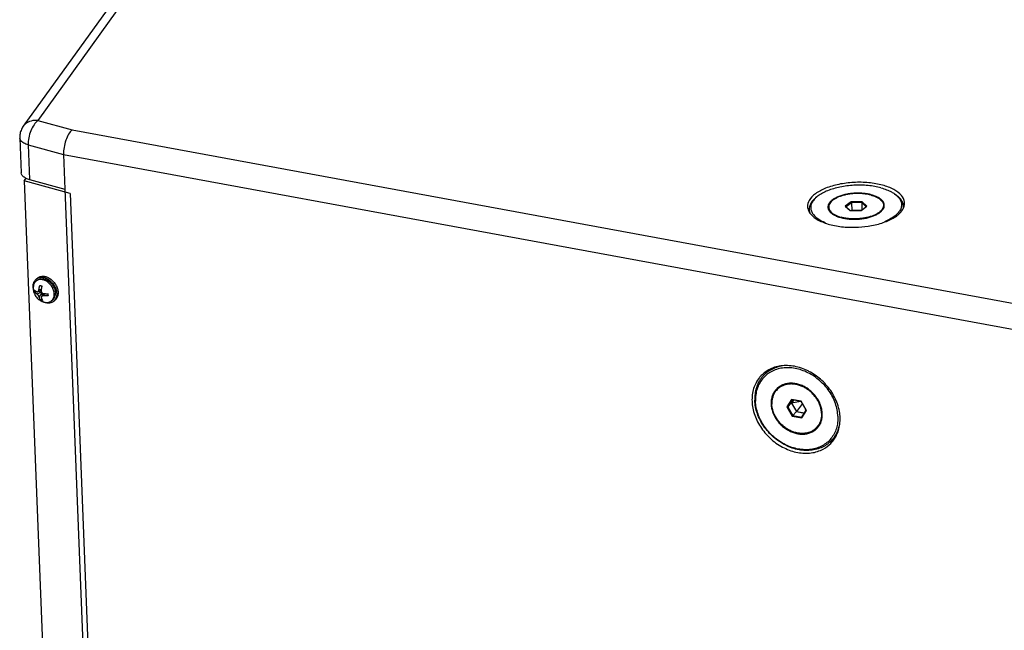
# Model space of a CAD drawing. Header units: inches. Extents: x -4 to 262, y 56 to 231.
# Tile 48 of 162: x 74 to 85, y 110 to 117. Entities that reach past the tile are written whole.
import ezdxf

# ---------------------------------------------------------------- set-up
doc = ezdxf.new("R2010")
doc.units = ezdxf.units.IN
doc.header["$LTSCALE"] = 1.2
doc.header["$MEASUREMENT"] = 0
doc.layers.get('0').update_dxf_attribs({"linetype": 'CONTINUOUS'})
for name, color, linetype in [('02___PRT_ALL_AXES', 7, 'CONTINUOUS'), ('3_ALL_AXES', 7, 'CONTINUOUS'), ('7_ALL_FEATURES', 7, 'CONTINUOUS')]:
    doc.layers.add(name, color=color, linetype=linetype)

msp = doc.modelspace()

# ---------------------------------------------------------------- linework, layer by layer
at = {"color": 7, "linetype": 'Continuous'}
for p, q in [((74.75688680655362, 115.0025401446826), (76.02819563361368, 82.47821846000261)), ((83.64372039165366, 114.8592414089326), (83.57661519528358, 114.8097257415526)), ((83.64765779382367, 114.8497010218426), (83.58502627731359, 114.8034863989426)), ((83.76620344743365, 114.8598791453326), (83.64372039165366, 114.8592414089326)), ((83.64372039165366, 114.8592414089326), (83.64765779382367, 114.8497010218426)), ((83.76197531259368, 114.8502962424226), (83.64765779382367, 114.8497010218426)), ((83.64765779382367, 114.8497010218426), (83.6510954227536, 114.7617550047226)), ((83.76620344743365, 114.8598791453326), (83.76197531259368, 114.8502962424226)), ((83.81336488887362, 114.8049384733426), (83.76197531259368, 114.8502962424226)), ((83.76197531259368, 114.8502962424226), (83.76513919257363, 114.7693536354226)), ((83.82158130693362, 114.8110012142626), (83.76620344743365, 114.8598791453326)), ((83.57661519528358, 114.8097257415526), (83.58502627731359, 114.8034863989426)), ((83.57661519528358, 114.8097257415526), (83.63199305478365, 114.7608478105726)), ((83.58502627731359, 114.8034863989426), (83.63332719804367, 114.7608547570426)), ((83.63199305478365, 114.7608478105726), (83.7544761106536, 114.7614855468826)), ((83.6510954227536, 114.7617550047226), (83.64999297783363, 114.7609415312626)), ((83.75557855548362, 114.7622990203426), (83.6510954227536, 114.7617550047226)), ((83.7544761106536, 114.7614855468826), (83.82158130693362, 114.8110012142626)), ((74.43598034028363, 113.9897496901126), (74.45147762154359, 114.0011848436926)), ((74.62532289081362, 113.7331466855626), (74.64082017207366, 113.7445818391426)), ((74.51854083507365, 113.7261103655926), (74.50986558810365, 113.7299666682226)), ((82.96823386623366, 112.6262336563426), (82.91630240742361, 112.5422477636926)), ((82.97517368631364, 112.6223283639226), (82.92670432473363, 112.5439415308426)), ((83.07946313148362, 112.6057496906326), (82.96823386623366, 112.6262336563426)), ((82.96823386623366, 112.6262336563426), (82.97517368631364, 112.6223283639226)), ((82.98893546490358, 112.6197939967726), (82.96851718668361, 112.5867726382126)), ((82.99078928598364, 112.6194525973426), (82.97037100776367, 112.5864312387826)), ((83.07898766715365, 112.6032099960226), (82.97517368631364, 112.6223283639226)), ((82.91630240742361, 112.5422477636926), (82.92670432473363, 112.5439415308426)), ((82.91630240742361, 112.5422477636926), (82.97560021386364, 112.4377779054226)), ((82.92670432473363, 112.5439415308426), (82.96851718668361, 112.5867726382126)), ((82.92670432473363, 112.5439415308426), (82.98204894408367, 112.4464363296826)), ((82.96851718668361, 112.5867726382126), (83.02386180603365, 112.4892674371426)), ((83.07164937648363, 112.6045614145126), (82.97037100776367, 112.5864312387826)), ((82.97037100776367, 112.5864312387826), (83.02472733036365, 112.4906672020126)), ((83.09197906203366, 112.5803219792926), (83.02472733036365, 112.4906672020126)), ((83.07946313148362, 112.6057496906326), (83.07898766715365, 112.6032099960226)), ((83.13433228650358, 112.5057047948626), (83.07898766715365, 112.6032099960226)), ((83.13876093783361, 112.5012798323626), (83.07946313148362, 112.6057496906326)), ((83.12259921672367, 112.5263759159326), (83.12525211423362, 112.4910199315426)), ((82.97560021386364, 112.4377779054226), (82.98204894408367, 112.4464363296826)), ((82.97560021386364, 112.4377779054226), (83.08682947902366, 112.4172939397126)), ((82.98204894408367, 112.4464363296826), (83.02386180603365, 112.4892674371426)), ((82.98204894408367, 112.4464363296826), (83.08586292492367, 112.4273179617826)), ((83.02386180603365, 112.4892674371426), (83.11391400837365, 112.4726834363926)), ((83.02472733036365, 112.4906672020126), (83.11477953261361, 112.4740832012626)), ((83.08586292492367, 112.4273179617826), (83.13433228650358, 112.5057047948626)), ((83.08682947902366, 112.4172939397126), (83.08586292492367, 112.4273179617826)), ((83.08682947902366, 112.4172939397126), (83.13876093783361, 112.5012798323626)), ((83.13876093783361, 112.5012798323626), (83.13433228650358, 112.5057047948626))]:
    msp.add_line(p, q, dxfattribs=at)
for points, start_tangent, end_tangent in [([(74.39859783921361, 113.8824068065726), (74.39725592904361, 113.8976283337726), (74.39782744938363, 113.9173751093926), (74.40110288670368, 113.9359833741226), (74.40701556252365, 113.9530743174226), (74.41544511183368, 113.9683000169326), (74.42621993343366, 113.9813505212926), (74.43598496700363, 113.9897525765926)], (-0.1214813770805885, 0.8917635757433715), (0.7241430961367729, 0.5344312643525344)), ([(74.43598496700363, 113.9897525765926), (74.43912068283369, 113.9919601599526), (74.45388473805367, 113.9999129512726), (74.47021154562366, 114.0050469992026), (74.48776873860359, 114.0072577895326), (74.5061989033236, 114.0065003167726), (74.52512685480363, 114.0027900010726)], (0.7241430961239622, 0.5344312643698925), (0.8686179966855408, -0.2355902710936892)), ([(74.45148224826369, 114.0011877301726), (74.45461796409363, 114.0033953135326), (74.46780460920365, 114.0106659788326)], (0.724143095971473, 0.5344312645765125), (0.8225649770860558, 0.3652216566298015)), ([(74.46780460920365, 114.0106659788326), (74.46938201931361, 114.0113481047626), (74.48570882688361, 114.0164821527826), (74.50091694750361, 114.0185723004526)], (0.8225649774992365, 0.3652216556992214), (0.8982561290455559, 0.05599934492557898)), ([(74.50091694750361, 114.0185723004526), (74.50326601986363, 114.0186929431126), (74.52169618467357, 114.0179354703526), (74.54062413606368, 114.0142251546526)], (0.8982561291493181, 0.05599934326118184), (0.8686179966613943, -0.235590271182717)), ([(74.52512685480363, 114.0027900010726), (74.54416727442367, 113.9962023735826), (74.56293255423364, 113.9868715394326), (74.58104068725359, 113.9749874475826), (74.59812304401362, 113.9607920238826), (74.61383187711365, 113.9445742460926), (74.62784739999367, 113.9266642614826)], (0.8686179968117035, -0.2355902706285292), (0.5167696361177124, -0.7368508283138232)), ([(74.54062413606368, 114.0142251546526), (74.55966455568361, 114.0076375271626), (74.57842983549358, 113.9983066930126), (74.59653796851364, 113.9864226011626), (74.61362032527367, 113.9722271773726), (74.6293291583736, 113.9560093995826), (74.64334468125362, 113.9380994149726), (74.65538157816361, 113.9188618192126), (74.66519481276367, 113.8986882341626), (74.67258461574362, 113.8779893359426), (74.67740055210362, 113.8571864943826), (74.6795445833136, 113.8367031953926), (74.67897306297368, 113.8169564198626), (74.67569762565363, 113.7983481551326), (74.66978494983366, 113.7812572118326), (74.66135540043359, 113.7660315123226), (74.65058057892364, 113.7529810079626), (74.64081554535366, 113.7445789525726)], (0.8686179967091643, -0.2355902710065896), (-0.7241430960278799, -0.5344312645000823)), ([(74.62784739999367, 113.9266642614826), (74.63988429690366, 113.9074266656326), (74.64969753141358, 113.8872530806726), (74.65708733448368, 113.8665541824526), (74.66190327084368, 113.8457513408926), (74.66404730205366, 113.8252680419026), (74.66347578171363, 113.8055212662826), (74.66020034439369, 113.7869130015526), (74.6542876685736, 113.7698220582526), (74.64585811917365, 113.7545963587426), (74.6350832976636, 113.7415458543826), (74.62531826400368, 113.7331437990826)], (0.5167696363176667, -0.7368508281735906), (-0.7241430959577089, -0.5344312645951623)), ([(74.62531826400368, 113.7331437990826), (74.62218254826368, 113.7309362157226), (74.60741849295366, 113.7229834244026), (74.5910916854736, 113.7178493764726), (74.57353449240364, 113.7156385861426), (74.55510432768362, 113.7163960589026), (74.53617637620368, 113.7201063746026)], (-0.7241430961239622, -0.5344312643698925), (-0.8686179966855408, 0.2355902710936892)), ([(74.53617637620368, 113.7201063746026), (74.51854083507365, 113.7261103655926)], (-0.8686179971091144, 0.2355902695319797), (-0.8327671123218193, 0.3413194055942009))]:
    msp.add_spline(points, degree=3, dxfattribs=dict(at, start_tangent=start_tangent, end_tangent=end_tangent))
at = {"layer": '02___PRT_ALL_AXES', "color": 7, "linetype": 'Continuous'}
for p, q in [((83.16862161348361, 114.7738995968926), (83.16935347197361, 114.7551762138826)), ((83.38929545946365, 114.7982539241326), (83.39063155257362, 114.7640722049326)), ((84.00890104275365, 114.8224730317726), (84.01018283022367, 114.7896806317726)), ((84.23080261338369, 114.8154180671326), (84.23181821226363, 114.7894356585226)), ((83.75357757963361, 114.6710862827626), (83.75126839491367, 114.6708288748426)), ((74.44649937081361, 113.9754939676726), (74.43363435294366, 113.9660011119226)), ((74.6148038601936, 113.7474024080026), (74.60193884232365, 113.7379095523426)), ((82.65468022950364, 112.9006887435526), (82.7144128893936, 112.9618760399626)), ((82.80567949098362, 112.7383417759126), (82.82807923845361, 112.7612870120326)), ((83.2493838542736, 112.3051858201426), (83.27178360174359, 112.3281310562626)), ((83.2905219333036, 112.3503933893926), (83.28811870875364, 112.3471409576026)), ((83.4153162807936, 112.1581356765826), (83.46130192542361, 112.2052411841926))]:
    msp.add_line(p, q, dxfattribs=at)
for points, start_tangent, end_tangent in [([(83.86859976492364, 114.9354354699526), (83.82804791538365, 114.9445236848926), (83.78461554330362, 114.9506149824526), (83.73927285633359, 114.9535732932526), (83.69303273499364, 114.9533325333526), (83.64692810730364, 114.9498980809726), (83.6019888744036, 114.9433466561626), (83.55921890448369, 114.9338246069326), (83.5195736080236, 114.9215446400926), (83.48393859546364, 114.9067810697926), (83.45310989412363, 114.8898636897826), (83.42777616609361, 114.8711704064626), (83.40850332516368, 114.8511187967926), (83.39572189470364, 114.8301567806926), (83.38971739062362, 114.8087526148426), (83.38930560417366, 114.7982547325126)], (-0.8686179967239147, 0.2355902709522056), (0.03521023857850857, -0.8993109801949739)), ([(83.86859976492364, 114.9354354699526), (83.90536523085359, 114.9235533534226), (83.93752303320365, 114.9091427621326), (83.9643548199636, 114.8925256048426), (83.98526121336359, 114.8740730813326), (83.9997751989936, 114.8541973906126), (84.00757255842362, 114.8333425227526), (84.00889089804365, 114.8224722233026)], (0.8686179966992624, -0.2355902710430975), (0.03521023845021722, -0.8993109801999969)), ([(83.38930560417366, 114.7982547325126), (83.39062394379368, 114.7873844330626), (83.39842130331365, 114.7665295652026), (83.41293528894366, 114.7466538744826), (83.4338416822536, 114.7282013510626), (83.46067346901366, 114.7115841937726), (83.49283127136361, 114.6971736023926), (83.52959673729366, 114.6852914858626)], (0.03521023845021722, -0.8993109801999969), (0.8686179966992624, -0.2355902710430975)), ([(84.00889089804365, 114.8224722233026), (84.00847911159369, 114.8119743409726), (84.0024746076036, 114.7905701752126), (83.98969317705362, 114.7696081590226), (83.9704203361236, 114.7495565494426), (83.94508660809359, 114.7308632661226), (83.91425790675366, 114.7139458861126), (83.8786228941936, 114.6991823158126), (83.83897759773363, 114.6869023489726), (83.7962076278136, 114.6773802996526), (83.75357757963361, 114.6710862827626)], (0.03521023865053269, -0.8993109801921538), (-0.8942816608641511, -0.1012931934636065)), ([(83.75126839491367, 114.6708288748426), (83.70516376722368, 114.6673944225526), (83.65892364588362, 114.6671536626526), (83.61358095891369, 114.6701119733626), (83.5701485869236, 114.6762032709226), (83.52959673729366, 114.6852914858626)], (-0.8946351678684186, -0.09812194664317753), (-0.8686179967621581, 0.235590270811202)), ([(74.4465003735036, 113.9754946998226), (74.44673060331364, 113.9756639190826), (74.46168657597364, 113.9842173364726), (74.47852373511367, 113.9894219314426), (74.49678280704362, 113.9911357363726), (74.5159657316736, 113.9893120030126), (74.53554924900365, 113.9840004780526), (74.55499917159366, 113.9753460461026), (74.5737849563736, 113.9635847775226), (74.59139417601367, 113.9490374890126), (74.59771704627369, 113.9428171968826)], (0.7241779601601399, 0.5343840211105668), (0.6264859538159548, -0.6461542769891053)), ([(74.59771704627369, 113.9428171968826), (74.60734649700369, 113.9321009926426), (74.62120678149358, 113.9132372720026)], (0.6264859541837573, -0.6461542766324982), (0.487899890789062, -0.7562762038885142)), ([(74.62120678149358, 113.9132372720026), (74.63259695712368, 113.8929608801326), (74.64120632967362, 113.8718249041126), (74.64523034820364, 113.8577587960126)], (0.4878998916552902, -0.7562762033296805), (0.2087417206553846, -0.8754581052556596)), ([(74.64523034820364, 113.8577587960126), (74.64680005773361, 113.8504058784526), (74.64922555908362, 113.8292880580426)], (0.2087417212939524, -0.8754581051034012), (0.03515230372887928, -0.8993132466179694)), ([(74.61480285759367, 113.7474016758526), (74.62723945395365, 113.7589013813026), (74.63727161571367, 113.7733675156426), (74.64439546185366, 113.7902362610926), (74.6484166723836, 113.8090474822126), (74.64922555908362, 113.8292880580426)], (0.7241779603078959, 0.5343840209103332), (-0.03515230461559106, 0.8993132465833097)), ([(82.80568778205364, 112.7383486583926), (82.78934438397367, 112.7193318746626), (82.76973908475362, 112.6876253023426), (82.75589244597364, 112.6522136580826), (82.74811377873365, 112.6138879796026), (82.74657684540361, 112.5735043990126)], (-0.6286673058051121, -0.6440321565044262), (0.03515230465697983, -0.8993132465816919)), ([(82.82963536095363, 112.7592220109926), (82.81427039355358, 112.7466251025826), (82.80568778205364, 112.7383486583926)], (-0.7235692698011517, -0.5352079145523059), (-0.6286673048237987, -0.644032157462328)), ([(82.82807923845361, 112.7612870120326), (82.85359206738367, 112.7836257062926)], (0.6286949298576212, 0.6440051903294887), (0.7211772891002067, 0.5384267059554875)), ([(82.8446823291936, 112.7764591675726), (82.83667014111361, 112.7695703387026), (82.82808004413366, 112.7612862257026)], (-0.6978474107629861, -0.568338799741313), (-0.6286323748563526, -0.6440662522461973)), ([(82.84396030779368, 112.7688953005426), (82.82963536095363, 112.7592220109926)], (-0.7667239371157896, -0.471311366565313), (-0.7235692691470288, -0.5352079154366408)), ([(82.99582334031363, 112.7996931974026), (82.95454009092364, 112.8012178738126), (82.91488735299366, 112.7965000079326), (82.8777509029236, 112.7856449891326), (82.84396030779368, 112.7688953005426)], (-0.8944905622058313, 0.0994315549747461), (-0.7667239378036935, -0.4713113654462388)), ([(82.85667381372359, 112.7854974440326), (82.8446823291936, 112.7764591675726)], (-0.7384784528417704, -0.5144410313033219), (-0.6978474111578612, -0.568338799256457)), ([(83.30848649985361, 112.4700231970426), (83.30374736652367, 112.5115625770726), (83.29283803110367, 112.5533298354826), (83.27600219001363, 112.5943919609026), (83.25361592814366, 112.6338316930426), (83.22617931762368, 112.6707680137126), (83.19430524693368, 112.7043758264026), (83.15870573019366, 112.7339043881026), (83.1201760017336, 112.7586940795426), (83.0795767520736, 112.7781911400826), (83.03781490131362, 112.7919600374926), (82.99582334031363, 112.7996931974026)], (-0.03515230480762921, 0.8993132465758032), (-0.8944905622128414, 0.09943155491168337)), ([(83.24937556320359, 112.3051789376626), (83.24079295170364, 112.2969024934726), (83.21110303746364, 112.2746322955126), (83.17731244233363, 112.2578826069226), (83.14017599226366, 112.2470275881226), (83.1005232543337, 112.2423097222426), (83.05924000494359, 112.2438343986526), (83.0172484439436, 112.2515675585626), (82.97548659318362, 112.2653364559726), (82.93488734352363, 112.2848335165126), (82.8963576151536, 112.3096232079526), (82.86075809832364, 112.3391517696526), (82.82888402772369, 112.3727595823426), (82.80144741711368, 112.4096959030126), (82.7790611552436, 112.4491356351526), (82.76222531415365, 112.4901977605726), (82.75131597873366, 112.5319650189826), (82.74657684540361, 112.5735043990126)], (-0.6286673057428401, -0.6440321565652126), (-0.03515230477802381, 0.8993132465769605)), ([(83.30848649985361, 112.4700231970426), (83.30694956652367, 112.4296396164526), (83.29917089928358, 112.3913139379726), (83.2853242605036, 112.3559022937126)], (0.03515230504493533, -0.8993132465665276), (-0.4014786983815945, -0.8054904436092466)), ([(83.2695642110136, 112.3294682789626), (83.26571896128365, 112.3241957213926), (83.24937556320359, 112.3051789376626)], (-0.5183255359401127, -0.7357571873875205), (-0.6286673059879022, -0.644032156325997)), ([(83.2853242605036, 112.3559022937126), (83.2695642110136, 112.3294682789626)], (-0.4014786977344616, -0.8054904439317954), (-0.5183255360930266, -0.7357571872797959)), ([(83.28811870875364, 112.3471409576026), (83.27178279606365, 112.3281318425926)], (-0.5422029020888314, -0.7183425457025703), (-0.6286323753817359, -0.6440662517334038)), ([(83.29452989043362, 112.3556342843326), (83.27178360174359, 112.3281310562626)], (-0.5148829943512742, -0.7381703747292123), (-0.6286949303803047, -0.6440051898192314)), ([(83.2983555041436, 112.3620656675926), (83.2905219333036, 112.3503933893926)], (-0.4751786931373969, -0.7643331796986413), (-0.527445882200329, -0.7292467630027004))]:
    msp.add_spline(points, degree=3, dxfattribs=dict(at, start_tangent=start_tangent, end_tangent=end_tangent))
at = {"layer": '3_ALL_AXES', "color": 7, "linetype": 'Continuous'}
for p, q in [((84.2472034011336, 114.8476115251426), (84.2466949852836, 114.8554754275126)), ((83.14976537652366, 114.8045247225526), (83.15027379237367, 114.7966608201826)), ((83.87225777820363, 114.5908235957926), (83.89371839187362, 114.5950206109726)), ((83.42800434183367, 112.1467826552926), (83.43389129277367, 112.1538053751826)), ((83.43668498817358, 112.1663892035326), (83.44418420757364, 112.1714757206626))]:
    msp.add_line(p, q, dxfattribs=at)
for points, start_tangent, end_tangent in [([(83.99874421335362, 115.0476242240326), (83.84206316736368, 115.0752903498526), (83.67132763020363, 115.0785608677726), (83.50325038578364, 115.0571156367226), (83.35428400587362, 115.0130538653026), (83.23901035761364, 114.9506886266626)], (-0.8686179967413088, 0.2355902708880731), (-0.7270927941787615, -0.5304112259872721)), ([(84.12603373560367, 114.9982706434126), (83.99874421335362, 115.0476242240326)], (-0.7928534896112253, 0.4258912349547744), (-0.8686179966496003, 0.2355902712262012)), ([(84.21147174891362, 114.9320606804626), (84.12603373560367, 114.9982706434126)], (-0.5736289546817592, 0.693505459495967), (-0.792853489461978, 0.4258912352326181)), ([(83.16871322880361, 114.8761246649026), (83.14976537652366, 114.8045247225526)], (-0.4362333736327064, -0.7872105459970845), (0.02526453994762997, -0.899645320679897)), ([(83.23901035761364, 114.9506886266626), (83.16871322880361, 114.8761246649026)], (-0.7270927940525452, -0.5304112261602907), (-0.4362333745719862, -0.7872105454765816)), ([(84.2466949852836, 114.8554754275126), (84.21147174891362, 114.9320606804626)], (-0.09140584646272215, 0.8953462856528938), (-0.5736289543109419, 0.6935054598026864)), ([(84.24291151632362, 114.8122176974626), (84.2472034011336, 114.8476115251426)], (0.2285768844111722, 0.8704898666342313), (-0.02526453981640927, 0.899645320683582)), ([(83.15027379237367, 114.7966608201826), (83.15673870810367, 114.7689622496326)], (0.09140584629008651, -0.8953462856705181), (0.3061894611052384, -0.8463143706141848)), ([(83.15673870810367, 114.7689622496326), (83.16397069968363, 114.7524174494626)], (0.3061894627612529, -0.8463143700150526), (0.4104927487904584, -0.8009342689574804)), ([(83.16397069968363, 114.7524174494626), (83.1854970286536, 114.7200755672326)], (0.4104927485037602, -0.8009342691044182), (0.573628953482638, -0.6935054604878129)), ([(84.17492073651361, 114.7145596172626), (84.22825554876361, 114.7760115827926)], (0.6950011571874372, 0.5718158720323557), (0.4362333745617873, 0.7872105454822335)), ([(84.22825554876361, 114.7760115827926), (84.23440098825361, 114.7882736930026)], (0.4362333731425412, 0.7872105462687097), (0.3692532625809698, 0.8207630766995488)), ([(84.23440098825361, 114.7882736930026), (84.24291151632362, 114.8122176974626)], (0.3692532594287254, 0.8207630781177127), (0.2285768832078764, 0.8704898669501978)), ([(83.1854970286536, 114.7200755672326), (83.27093504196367, 114.6538656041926)], (0.5736289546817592, -0.693505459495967), (0.792853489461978, -0.4258912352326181)), ([(83.27093504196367, 114.6538656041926), (83.39822456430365, 114.6045120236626)], (0.7928534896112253, -0.4258912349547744), (0.8686179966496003, -0.2355902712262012)), ([(83.89371839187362, 114.5950206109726), (84.04268477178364, 114.6390823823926), (84.15795842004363, 114.7014476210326)], (0.8814561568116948, 0.1817554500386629), (0.7270927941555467, 0.5304112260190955)), ([(84.15795842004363, 114.7014476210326), (84.17492073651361, 114.7145596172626)], (0.7270927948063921, 0.5304112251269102), (0.6950011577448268, 0.5718158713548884)), ([(83.39822456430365, 114.6045120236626), (83.55490561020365, 114.5768458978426)], (0.868617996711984, -0.2355902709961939), (0.8960228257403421, -0.08451683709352)), ([(83.55490561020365, 114.5768458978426), (83.72564114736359, 114.5735753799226)], (0.8960228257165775, -0.08451683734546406), (0.8987058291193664, 0.04824761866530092)), ([(83.72564114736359, 114.5735753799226), (83.87225777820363, 114.5908235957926)], (0.8987058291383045, 0.04824761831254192), (0.8849774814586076, 0.1637524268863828)), ([(82.71213404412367, 112.9618538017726), (82.64425123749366, 112.9141237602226)], (-0.7910138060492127, -0.4292984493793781), (-0.6714084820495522, -0.5993418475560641)), ([(83.00103535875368, 113.0009594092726), (82.8481716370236, 113.0054544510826), (82.71213404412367, 112.9618538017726)], (-0.8851158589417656, 0.1630028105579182), (-0.7910138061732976, -0.4292984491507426)), ([(83.16623484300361, 112.9434999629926), (83.1557618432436, 112.9488086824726), (83.00103535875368, 113.0009594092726)], (-0.7989927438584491, 0.4142590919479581), (-0.8851158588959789, 0.1630028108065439)), ([(82.60623888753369, 112.8744253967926), (82.54085192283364, 112.7517273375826), (82.52237368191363, 112.6057701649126)], (-0.5688712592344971, -0.6974134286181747), (0.03487201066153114, -0.8993241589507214)), ([(82.62694262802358, 112.8975873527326), (82.60623888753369, 112.8744253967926)], (-0.6292262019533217, -0.6434861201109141), (-0.5688712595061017, -0.6974134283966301)), ([(82.64425123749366, 112.9141237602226), (82.62694262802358, 112.8975873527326)], (-0.6714084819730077, -0.5993418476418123), (-0.6292262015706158, -0.643486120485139)), ([(83.51065187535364, 112.4889536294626), (83.48751723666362, 112.5773895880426), (83.41152050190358, 112.7261248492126), (83.29720538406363, 112.8541071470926), (83.16623484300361, 112.9434999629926)], (-0.1541524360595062, 0.8867000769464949), (-0.798992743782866, 0.4142590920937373)), ([(82.52237368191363, 112.6057701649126), (82.55261294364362, 112.4508411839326), (82.62860967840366, 112.3021059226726), (82.74292479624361, 112.1741236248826), (82.88436833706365, 112.0794220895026), (83.03909482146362, 112.0272713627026)], (0.03487201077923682, -0.8993241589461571), (0.8851158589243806, -0.1630028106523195)), ([(83.47600951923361, 112.2189820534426), (83.49927825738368, 112.2765034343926), (83.51775649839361, 112.4224606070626), (83.51065187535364, 112.4889536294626)], (0.4047696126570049, 0.8038417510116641), (-0.1541524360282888, 0.8867000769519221)), ([(83.43389129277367, 112.1538053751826), (83.46691766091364, 112.2020364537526)], (0.5688712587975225, 0.6974134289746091), (0.4460778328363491, 0.7816742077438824)), ([(83.46691766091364, 112.2020364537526), (83.47600951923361, 112.2189820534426)], (0.4460778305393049, 0.7816742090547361), (0.4047696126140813, 0.8038417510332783)), ([(83.03909482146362, 112.0272713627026), (83.19195854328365, 112.0227763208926), (83.32799613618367, 112.0663769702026), (83.41318755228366, 112.1306434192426)], (0.8851158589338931, -0.1630028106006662), (0.6292262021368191, 0.6434861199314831)), ([(83.41318755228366, 112.1306434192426), (83.42800434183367, 112.1467826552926)], (0.6292262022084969, 0.6434861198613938), (0.5873461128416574, 0.681927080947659)), ([(83.41736595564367, 112.1545274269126), (83.43668498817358, 112.1663892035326)], (0.7816261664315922, 0.4461620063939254), (0.7513502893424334, 0.4954520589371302))]:
    msp.add_spline(points, degree=3, dxfattribs=dict(at, start_tangent=start_tangent, end_tangent=end_tangent))
at = {"layer": '7_ALL_FEATURES', "color": 7, "linetype": 'Continuous'}
for p, q in [((75.65418695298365, 117.4540232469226), (74.45108217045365, 115.7776813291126)), ((75.4888728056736, 117.3895817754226), (74.28572913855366, 115.7131856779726)), ((74.45108217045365, 115.7776813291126), (74.83761985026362, 115.6728429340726)), ((74.83761985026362, 115.6728429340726), (102.7897302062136, 110.5251862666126)), ((74.24601181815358, 115.5809347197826), (74.2613588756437, 115.1883057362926)), ((74.34221890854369, 115.5034619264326), (74.74154024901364, 115.3951562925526)), ((74.34221890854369, 115.5034619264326), (74.35756546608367, 115.1108457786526)), ((74.74154024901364, 115.3951562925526), (102.7074975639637, 110.2449495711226)), ((74.74154024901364, 115.3951562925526), (74.75688680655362, 115.0025401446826)), ((74.29742922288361, 115.0960798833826), (74.31896924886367, 115.1260926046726)), ((74.81740150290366, 114.9550507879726), (74.29742922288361, 115.0960798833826)), ((74.29742922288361, 115.0960798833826), (75.56689646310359, 82.6188721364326)), ((74.35756546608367, 115.1108457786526), (74.75688680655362, 115.0025401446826)), ((74.81740150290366, 114.9550507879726), (76.08686874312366, 82.47784304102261)), ((83.25584719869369, 114.9165058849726), (83.2411765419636, 114.9044613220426)), ((84.13271179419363, 114.9507807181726), (84.14827784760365, 114.9399180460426)), ((74.4119944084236, 113.8387420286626), (74.42756609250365, 113.8502320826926)), ((74.48697753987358, 113.8605582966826), (74.4497060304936, 113.8442444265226)), ((74.45983351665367, 113.8486772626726), (74.49078490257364, 113.8402824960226)), ((74.48812415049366, 113.8684150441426), (74.4631982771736, 113.8665251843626)), ((74.4869739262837, 113.8605587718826), (74.48691306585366, 113.8600931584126)), ((74.4378373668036, 113.8197330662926), (74.4917350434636, 113.8386258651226)), ((74.46645680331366, 113.7831612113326), (74.49925952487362, 113.8302335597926)), ((74.47991107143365, 113.7519535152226), (74.4946805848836, 113.7628516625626)), ((74.52017024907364, 113.8230761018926), (74.4931647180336, 113.7911881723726)), ((74.50023744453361, 113.8295243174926), (74.50135777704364, 113.8008624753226)), ((74.51553250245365, 113.8235213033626), (74.52016983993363, 113.8230715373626)), ((74.52656308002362, 113.8225644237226), (74.51651468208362, 113.7983938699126)), ((74.55873594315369, 113.8218525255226), (74.56514979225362, 113.8201129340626)), ((74.50987867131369, 113.7298859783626), (74.5189072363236, 113.7271536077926)), ((82.82327246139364, 112.7652836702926), (82.82313425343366, 112.7650869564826)), ((83.24875225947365, 112.3064109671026), (83.25551679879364, 112.3101218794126)), ((83.27571287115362, 112.3232872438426), (83.27793709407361, 112.3249528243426)), ((83.29480194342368, 112.3555250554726), (83.29661232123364, 112.3594746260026))]:
    msp.add_line(p, q, dxfattribs=at)
for points, start_tangent, end_tangent in [([(74.45108217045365, 115.7776813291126), (74.37464136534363, 115.7730352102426), (74.31095943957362, 115.7404057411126), (74.28577140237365, 115.7131553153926)], (-0.8929440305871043, 0.1124764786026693), (-0.5251067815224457, -0.730932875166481)), ([(74.45108217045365, 115.7776813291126), (74.40752988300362, 115.7310443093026), (74.37123000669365, 115.6622850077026)], (-0.724190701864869, -0.5343667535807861), (-0.3326863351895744, -0.8362534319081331)), ([(74.28572913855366, 115.7131856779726), (74.26052467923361, 115.6668415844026), (74.24742652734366, 115.6150675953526), (74.2460224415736, 115.5807634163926)], (-0.5247644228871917, -0.7311787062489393), (0.03561591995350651, -0.8992950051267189)), ([(74.37123000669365, 115.6622850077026), (74.34828900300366, 115.5823374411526)], (-0.3326863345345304, -0.8362534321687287), (-0.1619644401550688, -0.8853064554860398)), ([(74.83761985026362, 115.6728429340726), (74.79864252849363, 115.6244320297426), (74.7666784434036, 115.5546894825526), (74.74661286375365, 115.4741769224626), (74.74154024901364, 115.3951562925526)], (-0.6814951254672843, -0.5878472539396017), (0.03515230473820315, -0.899313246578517)), ([(74.34221890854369, 115.5034619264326), (74.2906913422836, 115.5238140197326), (74.25742908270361, 115.5512462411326), (74.24603156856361, 115.5807639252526)], (-0.8686179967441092, 0.235590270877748), (-0.04596831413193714, 0.8988252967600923)), ([(74.34828900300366, 115.5823374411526), (74.34221890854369, 115.5034619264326)], (-0.1619644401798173, -0.885306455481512), (0.03515230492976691, -0.8993132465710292)), ([(74.2729705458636, 115.1583741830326), (74.26136408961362, 115.1883230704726)], (-0.5354533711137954, 0.7233876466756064), (-0.04018491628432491, 0.8991024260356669)), ([(74.3060197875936, 115.1312080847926), (74.2729705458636, 115.1583741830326)], (-0.7865317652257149, 0.4374560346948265), (-0.5354533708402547, 0.7233876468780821)), ([(74.31841283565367, 115.1248971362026), (74.3060197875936, 115.1312080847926)], (-0.8159494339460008, 0.3797716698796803), (-0.7865317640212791, 0.4374560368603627)), ([(74.35756546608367, 115.1108457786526), (74.31841283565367, 115.1248971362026)], (-0.8686179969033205, 0.2355902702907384), (-0.8159494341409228, 0.3797716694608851)), ([(83.97998647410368, 115.0176256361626), (83.9092879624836, 115.0333110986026), (83.83341388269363, 115.0435068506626), (83.7542325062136, 115.0479618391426), (83.67369354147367, 115.0465663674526), (83.59378012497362, 115.0393547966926), (83.51645999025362, 115.0265046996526), (83.4436370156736, 115.0083324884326), (83.37710434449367, 114.9852856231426), (83.31850023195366, 114.9579315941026), (83.2692677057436, 114.9269439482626), (83.25586006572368, 114.9165220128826)], (-0.8686179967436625, 0.235590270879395), (-0.6957824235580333, -0.5708649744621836)), ([(83.86982625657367, 114.9399754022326), (83.85081573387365, 114.9445450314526), (83.8026143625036, 114.9528358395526), (83.75158934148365, 114.9572403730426), (83.69913250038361, 114.9576384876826), (83.64667472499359, 114.9540193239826), (83.59564692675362, 114.9464816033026), (83.54744101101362, 114.9352309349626), (83.50337190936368, 114.9205742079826), (83.46464171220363, 114.9029112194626), (83.43230687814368, 114.8827237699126)], (-0.8705357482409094, 0.2284020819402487), (-0.7241907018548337, -0.5343667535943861)), ([(83.97998647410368, 115.0176256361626), (84.04376858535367, 114.9968366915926), (84.09906376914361, 114.9714561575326), (84.13272714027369, 114.9507738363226)], (0.8686179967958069, -0.2355902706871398), (0.7378863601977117, -0.5152899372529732)), ([(83.24117371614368, 114.9044647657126), (83.21507844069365, 114.8802335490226), (83.18703034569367, 114.8431006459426), (83.17160617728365, 114.8047749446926), (83.16863021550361, 114.7738999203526)], (-0.6957449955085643, -0.5709105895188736), (0.03381251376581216, -0.8993646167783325)), ([(83.24158643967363, 114.9040152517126), (83.2306190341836, 114.8930857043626), (83.20350587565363, 114.8571905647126), (83.18859584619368, 114.8201423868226), (83.18625608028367, 114.7828534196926), (83.19654419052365, 114.7462418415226), (83.21920684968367, 114.7112091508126), (83.25368602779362, 114.6786179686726), (83.29913273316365, 114.6492707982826), (83.35442791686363, 114.6238902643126)], (-0.6563456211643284, -0.6158006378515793), (0.8391541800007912, -0.3253002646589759)), ([(83.25586006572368, 114.9165220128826), (83.24158643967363, 114.9040152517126)], (-0.6957824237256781, -0.5708649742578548), (-0.6563456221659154, -0.6158006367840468)), ([(83.43230687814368, 114.8827237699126), (83.40724941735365, 114.8605625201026), (83.39015283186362, 114.8370319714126), (83.3814834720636, 114.8127739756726), (83.38045943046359, 114.7979027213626)], (-0.7241907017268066, -0.5343667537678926), (0.03430934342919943, -0.8993458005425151)), ([(84.01773707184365, 114.8228242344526), (84.01671868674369, 114.8322767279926), (84.0080604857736, 114.8560027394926), (83.9909746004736, 114.8784838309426), (83.96592708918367, 114.8991067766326), (83.93360118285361, 114.9173090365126), (83.89487864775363, 114.9325941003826), (83.86982625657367, 114.9399754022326)], (-0.03430934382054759, 0.8993458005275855), (-0.8705357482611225, 0.2284020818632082)), ([(84.14783311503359, 114.9394936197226), (84.17898965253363, 114.9095178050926), (84.20165231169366, 114.8744851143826), (84.21194042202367, 114.8378735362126), (84.20960065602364, 114.8005845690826), (84.19469062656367, 114.7635363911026), (84.1675774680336, 114.7276412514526), (84.12892879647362, 114.6937830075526), (84.07969627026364, 114.6627953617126), (84.02109215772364, 114.6354413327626)], (0.7028883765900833, -0.5620924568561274), (-0.8348420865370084, -0.3362122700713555)), ([(84.13272714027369, 114.9507738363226), (84.1445104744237, 114.9421089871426), (84.14783311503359, 114.9394936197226)], (0.7378863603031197, -0.5152899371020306), (0.7028883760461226, -0.5620924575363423)), ([(84.14827970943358, 114.9399207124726), (84.16048337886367, 114.9309472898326), (84.19615149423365, 114.8972322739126), (84.21959562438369, 114.8609915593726), (84.23023849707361, 114.8231175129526), (84.23079401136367, 114.8154177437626)], (0.7379139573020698, -0.5152504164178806), (0.03381251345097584, -0.8993646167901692)), ([(83.16863021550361, 114.7738999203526), (83.16918572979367, 114.7662001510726), (83.17570926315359, 114.7383733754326)], (0.03381251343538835, -0.899364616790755), (0.3064609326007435, -0.8462161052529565)), ([(83.38045943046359, 114.7979027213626), (83.38147781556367, 114.7884502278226), (83.3901360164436, 114.7647242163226), (83.39053363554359, 114.7640165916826)], (0.03430934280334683, -0.899345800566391), (0.4444794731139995, -0.7825841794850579)), ([(83.39053363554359, 114.7640165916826), (83.40722190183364, 114.7422431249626), (83.43226941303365, 114.7216201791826), (83.46459531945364, 114.7034179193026), (83.50331785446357, 114.6881328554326), (83.5473807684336, 114.6761819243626), (83.5955821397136, 114.6678911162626), (83.64660716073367, 114.6634865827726), (83.69906400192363, 114.6630884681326), (83.75152177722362, 114.6667076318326), (83.80254957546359, 114.6742453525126), (83.85075549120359, 114.6854960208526), (83.89482459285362, 114.7001527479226), (83.93355479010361, 114.7178157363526), (83.96588962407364, 114.7380031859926)], (0.4444794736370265, -0.7825841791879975), (0.7241907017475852, 0.5343667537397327)), ([(83.96588962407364, 114.7380031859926), (83.99094708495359, 114.7601644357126), (84.00804367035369, 114.7836949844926), (84.01085656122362, 114.7893757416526)], (0.7241907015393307, 0.5343667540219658), (0.371059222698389, 0.8199482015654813)), ([(84.01085656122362, 114.7893757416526), (84.01671303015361, 114.8079529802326), (84.01773707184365, 114.8228242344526)], (0.3710592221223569, 0.819948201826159), (-0.03430934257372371, 0.8993458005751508)), ([(74.43363472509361, 113.9660006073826), (74.43046962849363, 113.9635348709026), (74.41897170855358, 113.9518210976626), (74.40990693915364, 113.9376482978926), (74.40349852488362, 113.9213654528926), (74.40007249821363, 113.9047622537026)], (-0.7243004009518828, -0.5342180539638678), (-0.1136226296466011, -0.8927989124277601)), ([(74.44708249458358, 113.9739465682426), (74.4441175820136, 113.9725011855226), (74.43363472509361, 113.9660006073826)], (-0.8171532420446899, -0.377174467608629), (-0.724300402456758, -0.5342180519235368)), ([(74.5128756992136, 113.9775924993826), (74.49438710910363, 113.9810766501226), (74.47647469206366, 113.9813814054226), (74.4595795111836, 113.9784992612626), (74.44708249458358, 113.9739465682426)], (-0.8686179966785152, 0.2355902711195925), (-0.817153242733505, -0.377174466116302)), ([(74.63636054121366, 113.8197952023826), (74.63413246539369, 113.8398451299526), (74.62903956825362, 113.8601932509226), (74.62120725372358, 113.8803385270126), (74.61082837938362, 113.8997849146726), (74.59815850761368, 113.9180535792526), (74.58350961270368, 113.9346946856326), (74.5672423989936, 113.9492984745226), (74.54975741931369, 113.9615053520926), (74.53148521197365, 113.9710147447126), (74.5128756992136, 113.9775924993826)], (-0.03515230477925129, 0.8993132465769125), (-0.8686179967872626, 0.2355902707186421)), ([(74.40007251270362, 113.9047622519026), (74.39877987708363, 113.8824398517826)], (-0.1136342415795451, -0.892797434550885), (0.00978342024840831, -0.8999468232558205)), ([(74.39877987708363, 113.8824398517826), (74.39879308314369, 113.8814838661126), (74.40101960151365, 113.8572509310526), (74.40688571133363, 113.8334655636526), (74.41605886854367, 113.8112213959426), (74.4282211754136, 113.7908443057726), (74.44294108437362, 113.7727462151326), (74.45967425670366, 113.7572771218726), (74.47799976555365, 113.7445380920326), (74.4977183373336, 113.7345017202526), (74.50987867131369, 113.7298859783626)], (0.009783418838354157, -0.8999468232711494), (0.8535015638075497, -0.2855434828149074)), ([(74.4119944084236, 113.8387420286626), (74.41130314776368, 113.8468304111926), (74.41097431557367, 113.8552430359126), (74.41101222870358, 113.8638694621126)], (-0.09834591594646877, 0.8946105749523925), (0.02269147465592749, 0.8997138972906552)), ([(74.41101222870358, 113.8638694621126), (74.41320418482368, 113.8615725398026), (74.4155835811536, 113.8593053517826), (74.41813642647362, 113.8570828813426), (74.42085398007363, 113.8549121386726), (74.42373252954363, 113.8527950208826), (74.42678450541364, 113.8507228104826), (74.43002428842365, 113.8486886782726), (74.43341539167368, 113.8467170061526), (74.4368551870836, 113.8448604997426)], (0.6050378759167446, -0.6662800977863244), (0.7983504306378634, -0.4154955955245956)), ([(74.4368551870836, 113.8448604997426), (74.43972218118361, 113.8436822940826), (74.44227241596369, 113.8431389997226), (74.44456626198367, 113.8430450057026), (74.44682456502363, 113.8433230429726), (74.4491027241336, 113.8439959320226), (74.44970935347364, 113.8442459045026)], (0.7983504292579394, -0.4154955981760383), (0.8244581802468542, 0.3609275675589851)), ([(74.44970935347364, 113.8442459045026), (74.45130479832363, 113.8450566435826), (74.45336795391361, 113.8464684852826), (74.45526622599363, 113.8481937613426), (74.45709735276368, 113.8503446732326), (74.4589272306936, 113.8531428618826), (74.4606917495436, 113.8567933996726), (74.46218862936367, 113.8613142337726), (74.4631982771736, 113.8665251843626)], (0.8244581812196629, 0.3609275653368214), (0.1159488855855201, 0.8924997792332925)), ([(74.4631982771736, 113.8665251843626), (74.46397237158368, 113.8720795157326), (74.46492697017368, 113.8780873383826), (74.46601776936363, 113.8841763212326), (74.46723906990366, 113.8902984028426), (74.4686113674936, 113.8965338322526), (74.47012922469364, 113.9028305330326), (74.47177228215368, 113.9090951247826), (74.47352690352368, 113.9152818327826)], (0.1159488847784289, 0.8924997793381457), (0.2541249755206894, 0.8633773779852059)), ([(74.47352690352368, 113.9152818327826), (74.47910437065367, 113.9134597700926), (74.4849738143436, 113.9117629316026)], (0.8503923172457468, -0.2946742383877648), (0.86861799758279, -0.2355902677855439)), ([(74.4849738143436, 113.9117629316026), (74.49105117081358, 113.9102195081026), (74.49724169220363, 113.9088498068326)], (0.8686179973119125, -0.2355902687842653), (0.8815414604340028, -0.181341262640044)), ([(74.48691306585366, 113.8600931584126), (74.48669031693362, 113.8544766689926), (74.48732559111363, 113.8495023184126), (74.48856721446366, 113.8450907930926), (74.49017264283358, 113.8413500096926), (74.49196519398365, 113.8382245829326), (74.49397378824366, 113.8354473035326), (74.49630399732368, 113.8328438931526), (74.49892565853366, 113.8304756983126), (74.50176325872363, 113.8284177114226), (74.50470627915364, 113.8267279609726), (74.50780400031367, 113.8253620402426), (74.51131158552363, 113.8242647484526), (74.51553250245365, 113.8235213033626)], (-0.1159488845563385, -0.8924997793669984), (0.895134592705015, -0.09345619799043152)), ([(74.49724169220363, 113.9088498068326), (74.49570873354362, 113.9034710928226), (74.49426119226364, 113.8980382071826), (74.49290810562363, 113.8925819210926), (74.49165554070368, 113.8871282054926), (74.49050527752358, 113.8816894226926), (74.48944886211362, 113.8762253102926), (74.48848095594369, 113.8706945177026), (74.48762123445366, 113.8652021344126), (74.4869739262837, 113.8605587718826)], (-0.2541249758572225, -0.8633773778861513), (-0.1173446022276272, -0.8923173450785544)), ([(74.4378373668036, 113.8197330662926), (74.43440162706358, 113.8215873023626), (74.43100504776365, 113.8235621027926), (74.42775934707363, 113.8256001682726), (74.42470471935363, 113.8276746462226), (74.42182680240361, 113.8297918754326), (74.41911186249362, 113.8319610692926), (74.41656191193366, 113.8341814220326), (74.4141847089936, 113.8364467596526), (74.4119944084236, 113.8387420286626)], (-0.7983504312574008, 0.4154955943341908), (-0.6050378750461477, 0.6662800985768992)), ([(74.46645680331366, 113.7831612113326), (74.46501747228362, 113.7875512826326), (74.46321051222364, 113.7916610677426), (74.46117407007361, 113.7954861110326), (74.45909347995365, 113.7988762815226), (74.45706615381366, 113.8018284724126), (74.45499834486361, 113.8045620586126), (74.45277339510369, 113.8072431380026), (74.45042790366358, 113.8098151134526), (74.4480313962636, 113.8121985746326), (74.44567107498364, 113.8143182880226), (74.44330299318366, 113.8162225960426), (74.44074839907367, 113.8180230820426), (74.4378373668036, 113.8197330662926)], (-0.2282387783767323, 0.8705785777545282), (-0.7983504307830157, 0.4154955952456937)), ([(74.47991107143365, 113.7519535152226), (74.47805536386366, 113.7548317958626), (74.47627616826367, 113.7578837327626), (74.47458435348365, 113.7610932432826), (74.47298761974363, 113.7644445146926), (74.47148858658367, 113.7679284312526), (74.47007621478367, 113.7715708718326), (74.46874232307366, 113.7754032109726), (74.4675134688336, 113.7793544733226), (74.46645680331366, 113.7831612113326)], (-0.505140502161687, 0.7448711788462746), (-0.2282387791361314, 0.8705785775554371)), ([(74.49135798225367, 113.7484346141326), (74.48548853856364, 113.7501314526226), (74.47991107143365, 113.7519535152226)], (-0.86861799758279, 0.2355902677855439), (-0.8503923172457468, 0.2946742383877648)), ([(74.49318152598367, 113.7912079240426), (74.49217090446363, 113.7898827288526), (74.4908157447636, 113.7874345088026), (74.48985891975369, 113.7843797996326), (74.48957073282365, 113.7807510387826), (74.49017159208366, 113.7767291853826)], (-0.5825409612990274, -0.6860364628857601), (0.2282387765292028, -0.8705785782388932)), ([(74.49017159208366, 113.7767291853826), (74.49132432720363, 113.7725966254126), (74.49268190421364, 113.7682949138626), (74.49417421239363, 113.7641119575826), (74.49579222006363, 113.7600849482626), (74.49756137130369, 113.7561675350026), (74.49947257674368, 113.7524010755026), (74.50149952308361, 113.7488445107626), (74.50362586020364, 113.7455214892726)], (0.2282387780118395, -0.8705785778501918), (0.5051405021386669, -0.7448711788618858)), ([(74.50362586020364, 113.7455214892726), (74.49743533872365, 113.7468911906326), (74.49135798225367, 113.7484346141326)], (-0.8815414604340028, 0.181341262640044), (-0.8686179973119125, 0.2355902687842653)), ([(74.51651468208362, 113.7983938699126), (74.51234776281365, 113.7986127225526), (74.50882732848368, 113.7984401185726), (74.50580614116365, 113.7979974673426), (74.50296789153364, 113.7972916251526), (74.5002488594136, 113.7962934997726), (74.49777135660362, 113.7950295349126), (74.49560358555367, 113.7935404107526), (74.49376542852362, 113.7918593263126), (74.49318152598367, 113.7912079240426)], (-0.8951345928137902, 0.09345619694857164), (-0.5825409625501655, -0.686036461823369)), ([(74.56614053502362, 113.7969338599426), (74.56057448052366, 113.7967410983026), (74.55498067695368, 113.7966364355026), (74.54939529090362, 113.7966212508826), (74.54383625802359, 113.7966953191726), (74.5383090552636, 113.7968580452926), (74.53279065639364, 113.7971103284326), (74.52726087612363, 113.7974547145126), (74.52178491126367, 113.7978880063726), (74.51651468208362, 113.7983938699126)], (-0.899185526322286, -0.03828040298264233), (-0.8951345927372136, 0.09345619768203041)), ([(74.52016983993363, 113.8230715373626), (74.52079635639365, 113.8230159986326), (74.52628105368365, 113.8225819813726), (74.53182136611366, 113.8222370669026), (74.53734548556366, 113.8219847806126), (74.54287261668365, 113.8218223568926), (74.54842737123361, 113.8217486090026), (74.55400722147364, 113.8217639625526), (74.55959634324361, 113.8218686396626), (74.56515835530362, 113.8220612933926)], (0.8964064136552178, -0.08034638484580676), (0.8991855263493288, 0.03828040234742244)), ([(74.5335253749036, 113.7239028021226), (74.54118608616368, 113.7228340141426), (74.55909850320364, 113.7225292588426), (74.5759936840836, 113.7254114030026), (74.5914556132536, 113.7314094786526), (74.6019384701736, 113.7379100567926)], (0.8865956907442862, -0.1547516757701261), (0.7243004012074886, 0.5342180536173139)), ([(74.56515835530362, 113.8220612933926), (74.5651204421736, 113.8134348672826), (74.5654492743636, 113.8050222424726), (74.56614053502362, 113.7969338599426)], (-0.02269147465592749, -0.8997138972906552), (0.09834591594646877, -0.8946105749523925)), ([(74.6019384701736, 113.7379100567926), (74.60510356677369, 113.7403757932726), (74.61363517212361, 113.7485705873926)], (0.7243004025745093, 0.5342180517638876), (0.599855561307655, 0.6709495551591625)), ([(74.61363517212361, 113.7485705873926), (74.61660148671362, 113.7520895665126), (74.62566625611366, 113.7662623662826), (74.63207467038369, 113.7825452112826), (74.63566893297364, 113.8005371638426), (74.63636054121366, 113.8197952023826)], (0.5998555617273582, 0.6709495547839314), (-0.03515230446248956, 0.8993132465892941)), ([(74.5189072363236, 113.7271536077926), (74.52374889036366, 113.7259199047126), (74.5286208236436, 113.7248365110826), (74.53352536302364, 113.7239027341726)], (0.8686179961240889, -0.2355902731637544), (0.8865967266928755, -0.1547457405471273)), ([(82.8684531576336, 113.0048749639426), (82.79993104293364, 112.9894685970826), (82.7370004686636, 112.9627074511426), (82.68140758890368, 112.9252771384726), (82.65468242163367, 112.9006866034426)], (-0.8918060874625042, -0.121168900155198), (-0.6287157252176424, -0.6439848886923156)), ([(83.15447379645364, 112.9284123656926), (83.0827819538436, 112.9581784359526), (83.00972966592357, 112.9771985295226), (82.93711572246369, 112.9850043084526), (82.86672811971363, 112.9814035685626), (82.80030003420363, 112.9664849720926), (82.73946714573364, 112.9406158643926), (82.68572736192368, 112.9044332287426)], (-0.8063234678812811, 0.3998030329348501), (-0.6940180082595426, -0.5730087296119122)), ([(82.63452128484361, 112.8780993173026), (82.59749605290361, 112.8223356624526), (82.57124357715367, 112.7593592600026), (82.55641028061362, 112.6907207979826), (82.55336140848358, 112.6181103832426)], (-0.5686522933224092, -0.6975919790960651), (0.03515230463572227, -0.8993132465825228)), ([(82.64040393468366, 112.8588280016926), (82.60461287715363, 112.8049231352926), (82.57923548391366, 112.7440459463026), (82.56489663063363, 112.6776954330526), (82.5619493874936, 112.6075053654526)], (-0.5686522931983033, -0.6975919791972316), (0.03515230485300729, -0.8993132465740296)), ([(82.65468242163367, 112.9006866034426), (82.63452128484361, 112.8780993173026)], (-0.6287157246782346, -0.6439848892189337), (-0.5686522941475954, -0.6975919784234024)), ([(82.68572736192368, 112.9044332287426), (82.64040393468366, 112.8588280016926)], (-0.6940180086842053, -0.5730087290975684), (-0.5686522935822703, -0.6975919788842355)), ([(83.49311395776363, 112.4360222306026), (83.48459701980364, 112.5083235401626), (83.46482561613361, 112.5809557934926), (83.43428658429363, 112.6521305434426), (83.39373189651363, 112.7200952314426), (83.34416014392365, 112.7831763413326), (83.28679194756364, 112.8398206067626), (83.22303990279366, 112.8886332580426), (83.15447379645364, 112.9284123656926)], (-0.03515230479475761, 0.8993132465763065), (-0.8063234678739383, 0.3998030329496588)), ([(82.79935405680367, 112.7445412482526), (82.77956202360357, 112.7209301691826), (82.75845102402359, 112.6840529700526), (82.74467984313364, 112.6427489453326), (82.73862412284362, 112.5981447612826), (82.74044904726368, 112.5514571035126), (82.75010483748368, 112.5039594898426), (82.76732810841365, 112.4569475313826), (82.79164905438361, 112.4117035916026), (82.82240426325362, 112.3694618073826), (82.85875481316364, 112.3313744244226), (82.89970915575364, 112.2984803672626), (82.9441501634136, 112.2716769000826), (82.99086560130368, 112.2516951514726), (83.03858119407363, 112.2390801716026)], (-0.6286511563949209, -0.6440479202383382), (0.8851158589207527, -0.1630028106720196)), ([(82.82436896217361, 112.7662917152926), (82.8074369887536, 112.7523746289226), (82.79935405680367, 112.7445412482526)], (-0.7248247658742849, -0.5335063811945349), (-0.6286511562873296, -0.6440479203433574)), ([(82.82313425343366, 112.7650869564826), (82.81654056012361, 112.7550850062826), (82.81041070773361, 112.7444884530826)], (-0.516962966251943, -0.7367152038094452), (-0.4277524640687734, -0.7918508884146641)), ([(82.85337391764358, 112.7841801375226), (82.8413155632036, 112.7775286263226), (82.82436896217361, 112.7662917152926)], (-0.801697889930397, -0.4089993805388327), (-0.7248247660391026, -0.5335063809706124)), ([(82.96906796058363, 112.8093515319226), (82.92324850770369, 112.8064109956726), (82.88027362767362, 112.7957060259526), (82.85337391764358, 112.7841801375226)], (-0.8998001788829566, 0.01896412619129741), (-0.8016978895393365, -0.4089993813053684)), ([(83.0164821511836, 112.8044474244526), (82.96906796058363, 112.8093515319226)], (-0.8851158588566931, 0.1630028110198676), (-0.8998001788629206, 0.01896412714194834)), ([(83.31461429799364, 112.4920704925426), (83.30495850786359, 112.5395681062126), (83.28773523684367, 112.5865800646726), (83.26341429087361, 112.6318240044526), (83.23265908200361, 112.6740657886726), (83.1963085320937, 112.7121531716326), (83.15535418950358, 112.7450472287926), (83.11091318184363, 112.7718506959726), (83.06419774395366, 112.7918324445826), (83.0164821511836, 112.8044474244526)], (-0.1088827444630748, 0.8933893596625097), (-0.8851158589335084, 0.1630028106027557)), ([(83.33299604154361, 112.0961169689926), (83.27006546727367, 112.0693558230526), (83.20134675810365, 112.0539227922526), (83.12853199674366, 112.0501978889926), (83.05341412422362, 112.0582728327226), (82.97784279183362, 112.0779487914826), (82.90367881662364, 112.1087412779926), (82.83274836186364, 112.1498920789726), (82.76679797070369, 112.2003879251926), (82.70745156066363, 112.2589854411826), (82.65617043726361, 112.3242417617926), (82.61421731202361, 112.3945500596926), (82.58262521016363, 112.4681791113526), (82.56217203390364, 112.5433159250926), (82.55336140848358, 112.6181103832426)], (-0.791372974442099, -0.4286359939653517), (-0.03515230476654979, 0.899313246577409)), ([(83.36933598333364, 112.1390943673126), (83.31559619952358, 112.1029117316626), (83.2547633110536, 112.0770426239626), (83.1883352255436, 112.0621240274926), (83.11794762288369, 112.0585232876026), (83.04533367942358, 112.0663290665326), (82.97228139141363, 112.0853491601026), (82.90058954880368, 112.1151152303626), (82.8320234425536, 112.1548943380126), (82.76827139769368, 112.2037069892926), (82.71090320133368, 112.2603512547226), (82.6613314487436, 112.3234323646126), (82.6207767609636, 112.3913970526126), (82.59023772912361, 112.4625718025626), (82.57046632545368, 112.5352040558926), (82.5619493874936, 112.6075053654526)], (-0.6940180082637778, -0.5730087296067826), (-0.03515230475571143, 0.8993132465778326)), ([(83.29661232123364, 112.3594746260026), (83.31038350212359, 112.4007786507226), (83.31643922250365, 112.4453828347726), (83.31461429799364, 112.4920704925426)], (0.3667458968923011, 0.8218865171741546), (-0.1088827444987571, 0.8933893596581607)), ([(83.49311395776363, 112.4360222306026), (83.4901667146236, 112.3658321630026), (83.47582786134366, 112.2994816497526), (83.45045046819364, 112.2386044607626), (83.41465941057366, 112.1846995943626)], (0.03515230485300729, -0.8993132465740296), (-0.5686522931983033, -0.6975919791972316)), ([(83.03858119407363, 112.2390801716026), (83.0859953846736, 112.2341760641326), (83.13181483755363, 112.2371166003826), (83.17478971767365, 112.2478215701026), (83.21374778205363, 112.2659989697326), (83.24762635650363, 112.2911529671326), (83.25570928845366, 112.2989863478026)], (0.8851158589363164, -0.1630028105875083), (0.6286511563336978, 0.6440479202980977)), ([(83.25551679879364, 112.3101218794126), (83.26654971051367, 112.3168975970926), (83.27571287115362, 112.3232872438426)], (0.7810809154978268, 0.4471158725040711), (0.7240241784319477, 0.5345923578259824)), ([(83.25570928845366, 112.2989863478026), (83.27550132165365, 112.3225974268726), (83.29480194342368, 112.3555250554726)], (0.628651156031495, 0.6440479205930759), (0.3832587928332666, 0.8143173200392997)), ([(83.50853596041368, 112.3375056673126), (83.49875293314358, 112.2994651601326), (83.47250045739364, 112.2364887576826), (83.43547522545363, 112.1807251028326), (83.41531408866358, 112.1581378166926)], (-0.1803476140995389, -0.8817452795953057), (-0.6287157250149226, -0.6439848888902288)), ([(83.41465941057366, 112.1846995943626), (83.36933598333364, 112.1390943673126)], (-0.5686522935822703, -0.6975919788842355), (-0.6940180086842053, -0.5730087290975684)), ([(83.41531408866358, 112.1581378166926), (83.38858892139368, 112.1335472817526), (83.33299604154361, 112.0961169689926)], (-0.628715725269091, -0.6439848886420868), (-0.7913729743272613, -0.4286359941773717))]:
    msp.add_spline(points, degree=3, dxfattribs=dict(at, start_tangent=start_tangent, end_tangent=end_tangent))

doc.saveas('drawing.dxf')
